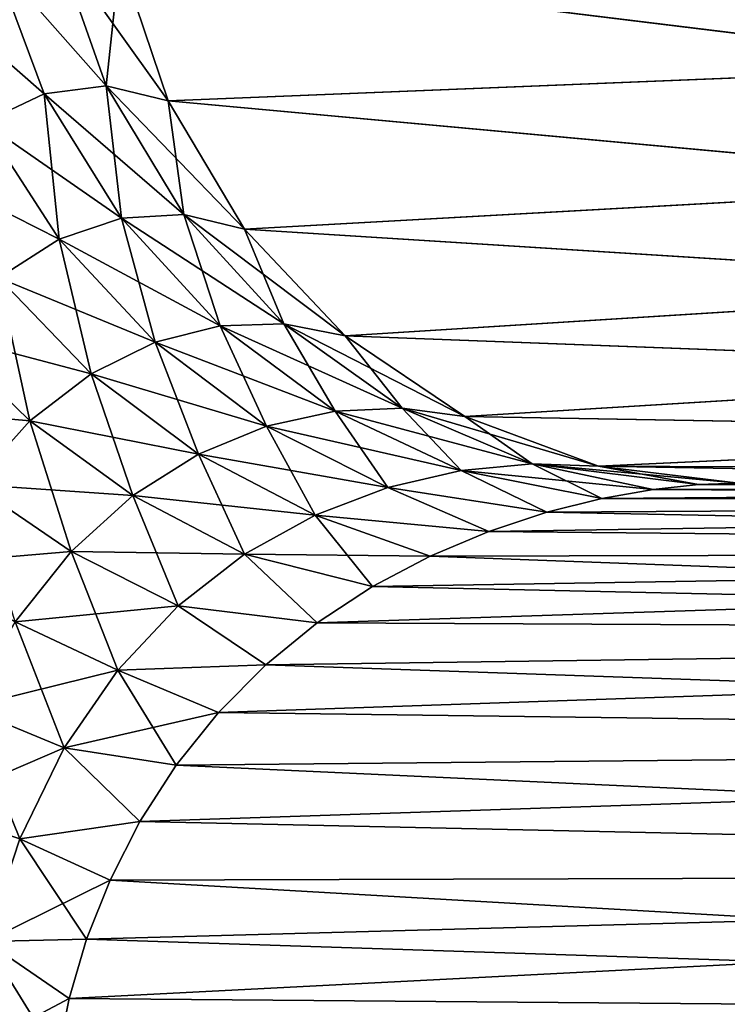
# Model space of a CAD drawing. Header units: millimetres. Extents: x -272 to -228, y -64 to 39.
# Tile 77 of 245: x -266.312 to -265.798, y -4.379 to -3.663. Entities that reach past the tile are written whole.
import ezdxf

# ---------------------------------------------------------------- set-up
doc = ezdxf.new("R2010")
doc.units = ezdxf.units.MM
doc.header["$LTSCALE"] = 26.699852
for name, color, linetype in [('133', 7, 'CONTINUOUS'), ('146', 7, 'CONTINUOUS'), ('148', 7, 'CONTINUOUS'), ('177', 7, 'CONTINUOUS'), ('180', 7, 'CONTINUOUS'), ('214', 7, 'CONTINUOUS'), ('216', 7, 'CONTINUOUS')]:
    doc.layers.add(name, color=color, linetype=linetype)

msp = doc.modelspace()

# ---------------------------------------------------------------- linework, layer by layer
at = {"layer": '133', "color": 31, "linetype": 'Continuous', "true_color": 0xffba99}
for points in [[(-266.35095, -58.50872, 2.9519), (-266.02323, -58.50872, 4.39581), (-267.35653, 1.18245, 3.2445), (-266.35095, -58.50872, 2.9519)], [(-267.35653, 1.18245, 3.2445), (-266.02323, -58.50872, 4.39581), (-266.98313, 1.18245, 4.83212), (-267.35653, 1.18245, 3.2445)], [(-266.05994, -32.12317, 5.80192), (-266.57259, -4.50523, 5.79907), (-266.98313, 1.18245, 4.83212), (-266.05994, -32.12317, 5.80192)], [(-265.5683, -58.50872, 5.80476), (-266.05994, -32.12317, 5.80192), (-266.98313, 1.18245, 4.83212), (-265.5683, -58.50872, 5.80476)], [(-266.02323, -58.50872, 4.39581), (-265.5683, -58.50872, 5.80476), (-266.98313, 1.18245, 4.83212), (-266.02323, -58.50872, 4.39581)], [(-266.2054, -58.50872, -3.6677), (-266.35291, -58.50872, -2.94102), (-267.01048, -4, -4.38558), (-266.2054, -58.50872, -3.6677)], [(-266.02498, -58.50872, -4.38944), (-266.2054, -58.50872, -3.6677), (-267.01048, -4, -4.38558), (-266.02498, -58.50872, -4.38944)], [(-266.58195, -4, -5.79902), (-266.02498, -58.50872, -4.38944), (-267.01048, -4, -4.38558), (-266.58195, -4, -5.79902)], [(-265.81199, -58.50872, -5.10375), (-266.02498, -58.50872, -4.38944), (-266.58195, -4, -5.79902), (-265.81199, -58.50872, -5.10375)], [(-266.57727, -4.25275, -5.79904), (-265.81199, -58.50872, -5.10375), (-266.58195, -4, -5.79902), (-266.57727, -4.25275, -5.79904)], [(-266.57259, -4.50523, -5.79907), (-265.81199, -58.50872, -5.10375), (-266.57727, -4.25275, -5.79904), (-266.57259, -4.50523, -5.79907)]]:
    msp.add_3dface(points, dxfattribs=at)
at = {"layer": '146', "color": 31, "linetype": 'Continuous', "true_color": 0xffba99}
for points in [[(-265.5936, -3.69737, 8.01922), (-265.61979, -3.60502, 8.03269), (-266.23911, -3.618, 6.68496), (-265.5936, -3.69737, 8.01922)], [(-266.20404, -3.72214, 6.67052), (-265.5936, -3.69737, 8.01922), (-266.23911, -3.618, 6.68496), (-266.20404, -3.72214, 6.67052)], [(-265.55205, -3.7823, 7.99785), (-265.5936, -3.69737, 8.01922), (-266.20404, -3.72214, 6.67052), (-265.55205, -3.7823, 7.99785)], [(-266.1486, -3.81537, 6.6477), (-265.55205, -3.7823, 7.99785), (-266.20404, -3.72214, 6.67052), (-266.1486, -3.81537, 6.6477)], [(-265.49672, -3.85662, 7.96939), (-265.55205, -3.7823, 7.99785), (-266.1486, -3.81537, 6.6477), (-265.49672, -3.85662, 7.96939)], [(-266.07554, -3.8931, 6.61762), (-265.49672, -3.85662, 7.96939), (-266.1486, -3.81537, 6.6477), (-266.07554, -3.8931, 6.61762)], [(-265.42967, -3.91754, 7.93491), (-265.49672, -3.85662, 7.96939), (-266.07554, -3.8931, 6.61762), (-265.42967, -3.91754, 7.93491)], [(-265.98844, -3.95151, 6.58176), (-265.42967, -3.91754, 7.93491), (-266.07554, -3.8931, 6.61762), (-265.98844, -3.95151, 6.58176)], [(-265.35342, -3.96277, 7.8957), (-265.42967, -3.91754, 7.93491), (-265.98844, -3.95151, 6.58176), (-265.35342, -3.96277, 7.8957)], [(-265.89158, -3.98774, 6.54189), (-265.35342, -3.96277, 7.8957), (-265.98844, -3.95151, 6.58176), (-265.89158, -3.98774, 6.54189)], [(-265.27085, -3.9906, 7.85324), (-265.35342, -3.96277, 7.8957), (-265.89158, -3.98774, 6.54189), (-265.27085, -3.9906, 7.85324)], [(-265.78982, -4, 6.5), (-265.27085, -3.9906, 7.85324), (-265.89158, -3.98774, 6.54189), (-265.78982, -4, 6.5)]]:
    msp.add_3dface(points, dxfattribs=at)
at = {"layer": '148', "color": 31, "linetype": 'Continuous', "true_color": 0xffba99}
for points in [[(-265.61774, -3.60502, -8.03666), (-265.59156, -3.69737, -8.02318), (-266.23911, -3.618, -6.68496), (-265.61774, -3.60502, -8.03666)], [(-266.23911, -3.618, -6.68496), (-265.59156, -3.69737, -8.02318), (-266.20404, -3.72214, -6.67052), (-266.23911, -3.618, -6.68496)], [(-265.59156, -3.69737, -8.02318), (-265.55002, -3.7823, -8.00181), (-266.20404, -3.72214, -6.67052), (-265.59156, -3.69737, -8.02318)], [(-266.20404, -3.72214, -6.67052), (-265.55002, -3.7823, -8.00181), (-266.1486, -3.81537, -6.6477), (-266.20404, -3.72214, -6.67052)], [(-265.55002, -3.7823, -8.00181), (-265.49469, -3.85662, -7.97333), (-266.1486, -3.81537, -6.6477), (-265.55002, -3.7823, -8.00181)], [(-266.1486, -3.81537, -6.6477), (-265.49469, -3.85662, -7.97333), (-266.07554, -3.8931, -6.61762), (-266.1486, -3.81537, -6.6477)], [(-265.49469, -3.85662, -7.97333), (-265.42765, -3.91754, -7.93884), (-266.07554, -3.8931, -6.61762), (-265.49469, -3.85662, -7.97333)], [(-266.07554, -3.8931, -6.61762), (-265.42765, -3.91754, -7.93884), (-265.98844, -3.95151, -6.58176), (-266.07554, -3.8931, -6.61762)], [(-265.42765, -3.91754, -7.93884), (-265.35142, -3.96277, -7.89961), (-265.98844, -3.95151, -6.58176), (-265.42765, -3.91754, -7.93884)], [(-265.98844, -3.95151, -6.58176), (-265.35142, -3.96277, -7.89961), (-265.89158, -3.98774, -6.54189), (-265.98844, -3.95151, -6.58176)], [(-265.35142, -3.96277, -7.89961), (-265.26886, -3.9906, -7.85712), (-265.89158, -3.98774, -6.54189), (-265.35142, -3.96277, -7.89961)], [(-265.18307, -4, -7.81298), (-265.78982, -4, -6.5), (-265.89158, -3.98774, -6.54189), (-265.18307, -4, -7.81298)], [(-265.26886, -3.9906, -7.85712), (-265.18307, -4, -7.81298), (-265.89158, -3.98774, -6.54189), (-265.26886, -3.9906, -7.85712)]]:
    msp.add_3dface(points, dxfattribs=at)
at = {"layer": '177', "color": 31, "linetype": 'Continuous', "true_color": 0xffba99}
for points in [[(-265.81875, -4.00111, -6.46663), (-265.78982, -4, -6.5), (-264.49997, -4.01253, -6.38874), (-265.81875, -4.00111, -6.46663)], [(-265.88894, -4.01127, -6.39442), (-265.85188, -4.00472, -6.43147), (-264.49997, -4.01253, -6.38874), (-265.88894, -4.01127, -6.39442)], [(-265.85188, -4.00472, -6.43147), (-265.81875, -4.00111, -6.46663), (-264.49997, -4.01253, -6.38874), (-265.85188, -4.00472, -6.43147)], [(-265.92909, -4.02126, -6.35574), (-265.88894, -4.01127, -6.39442), (-264.49997, -4.01253, -6.38874), (-265.92909, -4.02126, -6.35574)], [(-264.49997, -4.04956, -6.28296), (-265.92909, -4.02126, -6.35574), (-264.49997, -4.01253, -6.38874), (-264.49997, -4.04956, -6.28296)], [(-265.97115, -4.03509, -6.31598), (-265.92909, -4.02126, -6.35574), (-264.49997, -4.04956, -6.28296), (-265.97115, -4.03509, -6.31598)], [(-266.01375, -4.05304, -6.27588), (-265.97115, -4.03509, -6.31598), (-264.49997, -4.04956, -6.28296), (-266.01375, -4.05304, -6.27588)], [(-264.49997, -4.10922, -6.18808), (-266.01375, -4.05304, -6.27588), (-264.49997, -4.04956, -6.28296), (-264.49997, -4.10922, -6.18808)], [(-266.0556, -4.07523, -6.23623), (-266.01375, -4.05304, -6.27588), (-264.49997, -4.10922, -6.18808), (-266.0556, -4.07523, -6.23623)], [(-266.09565, -4.10164, -6.19782), (-266.0556, -4.07523, -6.23623), (-264.49997, -4.10922, -6.18808), (-266.09565, -4.10164, -6.19782)], [(-266.13309, -4.13219, -6.1613), (-266.09565, -4.10164, -6.19782), (-264.49997, -4.10922, -6.18808), (-266.13309, -4.13219, -6.1613)], [(-264.49997, -4.18852, -6.10887), (-266.13309, -4.13219, -6.1613), (-264.49997, -4.10922, -6.18808), (-264.49997, -4.18852, -6.10887)], [(-266.16737, -4.1667, -6.12729), (-266.13309, -4.13219, -6.1613), (-264.49997, -4.18852, -6.10887), (-266.16737, -4.1667, -6.12729)], [(-266.19809, -4.20498, -6.09631), (-266.16737, -4.1667, -6.12729), (-264.49997, -4.18852, -6.10887), (-266.19809, -4.20498, -6.09631)], [(-264.49997, -4.28346, -6.04932), (-266.19809, -4.20498, -6.09631), (-264.49997, -4.18852, -6.10887), (-264.49997, -4.28346, -6.04932)], [(-266.22455, -4.2461, -6.06926), (-266.19809, -4.20498, -6.09631), (-264.49997, -4.28346, -6.04932), (-266.22455, -4.2461, -6.06926)], [(-266.24618, -4.28853, -6.04692), (-266.22455, -4.2461, -6.06926), (-264.49997, -4.28346, -6.04932), (-266.24618, -4.28853, -6.04692)], [(-264.49997, -4.38928, -6.01241), (-266.24618, -4.28853, -6.04692), (-264.49997, -4.28346, -6.04932), (-264.49997, -4.38928, -6.01241)], [(-266.26317, -4.33152, -6.02924), (-266.24618, -4.28853, -6.04692), (-264.49997, -4.38928, -6.01241), (-266.26317, -4.33152, -6.02924)], [(-266.27579, -4.37459, -6.01598), (-266.26317, -4.33152, -6.02924), (-264.49997, -4.38928, -6.01241), (-266.27579, -4.37459, -6.01598)], [(-266.28427, -4.41724, -6.0069), (-266.27579, -4.37459, -6.01598), (-264.49997, -4.38928, -6.01241), (-266.28427, -4.41724, -6.0069)]]:
    msp.add_3dface(points, dxfattribs=at)
at = {"layer": '180', "color": 31, "linetype": 'Continuous', "true_color": 0xffba99}
for points in [[(-266.28539, -3.60815, -6.58234), (-266.24894, -3.71128, -6.58339), (-266.33083, -3.61862, -6.4758), (-266.28539, -3.60815, -6.58234)], [(-266.23911, -3.618, -6.68496), (-266.24894, -3.71128, -6.58339), (-266.28539, -3.60815, -6.58234), (-266.23911, -3.618, -6.68496)], [(-266.33083, -3.61862, -6.4758), (-266.29396, -3.71711, -6.4901), (-266.37452, -3.64631, -6.36899), (-266.33083, -3.61862, -6.4758)], [(-266.24894, -3.71128, -6.58339), (-266.29396, -3.71711, -6.4901), (-266.33083, -3.61862, -6.4758), (-266.24894, -3.71128, -6.58339)], [(-266.23911, -3.618, -6.68496), (-266.20404, -3.72214, -6.67052), (-266.24894, -3.71128, -6.58339), (-266.23911, -3.618, -6.68496)], [(-266.29396, -3.71711, -6.4901), (-266.33818, -3.73804, -6.39432), (-266.37452, -3.64631, -6.36899), (-266.29396, -3.71711, -6.4901)], [(-266.24894, -3.71128, -6.58339), (-266.23789, -3.80746, -6.49389), (-266.29396, -3.71711, -6.4901), (-266.24894, -3.71128, -6.58339)], [(-266.20404, -3.72214, -6.67052), (-266.1927, -3.80485, -6.57436), (-266.24894, -3.71128, -6.58339), (-266.20404, -3.72214, -6.67052)], [(-266.1927, -3.80485, -6.57436), (-266.23789, -3.80746, -6.49389), (-266.24894, -3.71128, -6.58339), (-266.1927, -3.80485, -6.57436)], [(-266.29396, -3.71711, -6.4901), (-266.28315, -3.82281, -6.40966), (-266.33818, -3.73804, -6.39432), (-266.29396, -3.71711, -6.4901)], [(-266.23789, -3.80746, -6.49389), (-266.28315, -3.82281, -6.40966), (-266.29396, -3.71711, -6.4901), (-266.23789, -3.80746, -6.49389)], [(-266.20404, -3.72214, -6.67052), (-266.1486, -3.81537, -6.6477), (-266.1927, -3.80485, -6.57436), (-266.20404, -3.72214, -6.67052)], [(-266.28315, -3.82281, -6.40966), (-266.32724, -3.85084, -6.32437), (-266.33818, -3.73804, -6.39432), (-266.28315, -3.82281, -6.40966)], [(-266.1927, -3.80485, -6.57436), (-266.1663, -3.88565, -6.48473), (-266.23789, -3.80746, -6.49389), (-266.1927, -3.80485, -6.57436)], [(-266.1486, -3.81537, -6.6477), (-266.1199, -3.88428, -6.55456), (-266.1927, -3.80485, -6.57436), (-266.1486, -3.81537, -6.6477)], [(-266.1199, -3.88428, -6.55456), (-266.1663, -3.88565, -6.48473), (-266.1927, -3.80485, -6.57436), (-266.1199, -3.88428, -6.55456)], [(-266.23789, -3.80746, -6.49389), (-266.21347, -3.8976, -6.41087), (-266.28315, -3.82281, -6.40966), (-266.23789, -3.80746, -6.49389)], [(-266.1663, -3.88565, -6.48473), (-266.21347, -3.8976, -6.41087), (-266.23789, -3.80746, -6.49389), (-266.1663, -3.88565, -6.48473)], [(-266.1486, -3.81537, -6.6477), (-266.07554, -3.8931, -6.61762), (-266.1199, -3.88428, -6.55456), (-266.1486, -3.81537, -6.6477)], [(-266.28315, -3.82281, -6.40966), (-266.25995, -3.92052, -6.33536), (-266.32724, -3.85084, -6.32437), (-266.28315, -3.82281, -6.40966)], [(-266.21347, -3.8976, -6.41087), (-266.25995, -3.92052, -6.33536), (-266.28315, -3.82281, -6.40966), (-266.21347, -3.8976, -6.41087)], [(-266.32724, -3.85084, -6.32437), (-266.30446, -3.95484, -6.26029), (-266.36902, -3.8917, -6.2404), (-266.32724, -3.85084, -6.32437)], [(-266.25995, -3.92052, -6.33536), (-266.30446, -3.95484, -6.26029), (-266.32724, -3.85084, -6.32437), (-266.25995, -3.92052, -6.33536)], [(-266.1663, -3.88565, -6.48473), (-266.13257, -3.95874, -6.39789), (-266.21347, -3.8976, -6.41087), (-266.1663, -3.88565, -6.48473)], [(-266.1199, -3.88428, -6.55456), (-266.08273, -3.94784, -6.46306), (-266.1663, -3.88565, -6.48473), (-266.1199, -3.88428, -6.55456)], [(-266.08273, -3.94784, -6.46306), (-266.13257, -3.95874, -6.39789), (-266.1663, -3.88565, -6.48473), (-266.08273, -3.94784, -6.46306)], [(-266.07554, -3.8931, -6.61762), (-266.03413, -3.94567, -6.52497), (-266.1199, -3.88428, -6.55456), (-266.07554, -3.8931, -6.61762)], [(-266.03413, -3.94567, -6.52497), (-266.08273, -3.94784, -6.46306), (-266.1199, -3.88428, -6.55456), (-266.03413, -3.94567, -6.52497)], [(-266.30446, -3.95484, -6.26029), (-266.34588, -4.00093, -6.18774), (-266.36902, -3.8917, -6.2404), (-266.30446, -3.95484, -6.26029)], [(-266.07554, -3.8931, -6.61762), (-265.98844, -3.95151, -6.58176), (-266.03413, -3.94567, -6.52497), (-266.07554, -3.8931, -6.61762)], [(-266.21347, -3.8976, -6.41087), (-266.18203, -3.97896, -6.33126), (-266.25995, -3.92052, -6.33536), (-266.21347, -3.8976, -6.41087)], [(-266.13257, -3.95874, -6.39789), (-266.18203, -3.97896, -6.33126), (-266.21347, -3.8976, -6.41087), (-266.13257, -3.95874, -6.39789)], [(-266.25995, -3.92052, -6.33536), (-266.22971, -4.00909, -6.2648), (-266.30446, -3.95484, -6.26029), (-266.25995, -3.92052, -6.33536)], [(-266.18203, -3.97896, -6.33126), (-266.22971, -4.00909, -6.2648), (-266.25995, -3.92052, -6.33536), (-266.18203, -3.97896, -6.33126)], [(-266.08273, -3.94784, -6.46306), (-266.04443, -4.00322, -6.37137), (-266.13257, -3.95874, -6.39789), (-266.08273, -3.94784, -6.46306)], [(-266.03413, -3.94567, -6.52497), (-265.99127, -3.99098, -6.42993), (-266.08273, -3.94784, -6.46306), (-266.03413, -3.94567, -6.52497)], [(-265.99127, -3.99098, -6.42993), (-266.04443, -4.00322, -6.37137), (-266.08273, -3.94784, -6.46306), (-265.99127, -3.99098, -6.42993)], [(-265.98844, -3.95151, -6.58176), (-265.9396, -3.98601, -6.48704), (-266.03413, -3.94567, -6.52497), (-265.98844, -3.95151, -6.58176)], [(-265.9396, -3.98601, -6.48704), (-265.99127, -3.99098, -6.42993), (-266.03413, -3.94567, -6.52497), (-265.9396, -3.98601, -6.48704)], [(-266.30446, -3.95484, -6.26029), (-266.27441, -4.04962, -6.20021), (-266.34588, -4.00093, -6.18774), (-266.30446, -3.95484, -6.26029)], [(-266.22971, -4.00909, -6.2648), (-266.27441, -4.04962, -6.20021), (-266.30446, -3.95484, -6.26029), (-266.22971, -4.00909, -6.2648)], [(-265.98844, -3.95151, -6.58176), (-265.89158, -3.98774, -6.54189), (-265.9396, -3.98601, -6.48704), (-265.98844, -3.95151, -6.58176)], [(-266.13257, -3.95874, -6.39789), (-266.0973, -4.02328, -6.31228), (-266.18203, -3.97896, -6.33126), (-266.13257, -3.95874, -6.39789)], [(-266.04443, -4.00322, -6.37137), (-266.0973, -4.02328, -6.31228), (-266.13257, -3.95874, -6.39789), (-266.04443, -4.00322, -6.37137)], [(-266.18203, -3.97896, -6.33126), (-266.14843, -4.05176, -6.25369), (-266.22971, -4.00909, -6.2648), (-266.18203, -3.97896, -6.33126)], [(-266.0973, -4.02328, -6.31228), (-266.14843, -4.05176, -6.25369), (-266.18203, -3.97896, -6.33126), (-266.0973, -4.02328, -6.31228)], [(-265.9396, -3.98601, -6.48704), (-265.88894, -4.01127, -6.39442), (-265.99127, -3.99098, -6.42993), (-265.9396, -3.98601, -6.48704)], [(-265.89158, -3.98774, -6.54189), (-265.81875, -4.00111, -6.46663), (-265.9396, -3.98601, -6.48704), (-265.89158, -3.98774, -6.54189)], [(-265.81875, -4.00111, -6.46663), (-265.85188, -4.00472, -6.43147), (-265.9396, -3.98601, -6.48704), (-265.81875, -4.00111, -6.46663)], [(-265.85188, -4.00472, -6.43147), (-265.88894, -4.01127, -6.39442), (-265.9396, -3.98601, -6.48704), (-265.85188, -4.00472, -6.43147)], [(-265.99127, -3.99098, -6.42993), (-265.92909, -4.02126, -6.35574), (-266.04443, -4.00322, -6.37137), (-265.99127, -3.99098, -6.42993)], [(-265.88894, -4.01127, -6.39442), (-265.92909, -4.02126, -6.35574), (-265.99127, -3.99098, -6.42993), (-265.88894, -4.01127, -6.39442)], [(-265.89158, -3.98774, -6.54189), (-265.78982, -4, -6.5), (-265.81875, -4.00111, -6.46663), (-265.89158, -3.98774, -6.54189)], [(-266.27441, -4.04962, -6.20021), (-266.31503, -4.10092, -6.13936), (-266.34588, -4.00093, -6.18774), (-266.27441, -4.04962, -6.20021)], [(-266.04443, -4.00322, -6.37137), (-265.97115, -4.03509, -6.31598), (-266.0973, -4.02328, -6.31228), (-266.04443, -4.00322, -6.37137)], [(-265.92909, -4.02126, -6.35574), (-265.97115, -4.03509, -6.31598), (-266.04443, -4.00322, -6.37137), (-265.92909, -4.02126, -6.35574)], [(-266.22971, -4.00909, -6.2648), (-266.19659, -4.0892, -6.19681), (-266.27441, -4.04962, -6.20021), (-266.22971, -4.00909, -6.2648)], [(-266.14843, -4.05176, -6.25369), (-266.19659, -4.0892, -6.19681), (-266.22971, -4.00909, -6.2648), (-266.14843, -4.05176, -6.25369)], [(-266.0973, -4.02328, -6.31228), (-266.0556, -4.07523, -6.23623), (-266.14843, -4.05176, -6.25369), (-266.0973, -4.02328, -6.31228)], [(-265.97115, -4.03509, -6.31598), (-266.01375, -4.05304, -6.27588), (-266.0973, -4.02328, -6.31228), (-265.97115, -4.03509, -6.31598)], [(-266.01375, -4.05304, -6.27588), (-266.0556, -4.07523, -6.23623), (-266.0973, -4.02328, -6.31228), (-266.01375, -4.05304, -6.27588)], [(-266.27441, -4.04962, -6.20021), (-266.24063, -4.13607, -6.14311), (-266.31503, -4.10092, -6.13936), (-266.27441, -4.04962, -6.20021)], [(-266.19659, -4.0892, -6.19681), (-266.24063, -4.13607, -6.14311), (-266.27441, -4.04962, -6.20021), (-266.19659, -4.0892, -6.19681)], [(-266.14843, -4.05176, -6.25369), (-266.09565, -4.10164, -6.19782), (-266.19659, -4.0892, -6.19681), (-266.14843, -4.05176, -6.25369)], [(-266.0556, -4.07523, -6.23623), (-266.09565, -4.10164, -6.19782), (-266.14843, -4.05176, -6.25369), (-266.0556, -4.07523, -6.23623)], [(-266.19659, -4.0892, -6.19681), (-266.13309, -4.13219, -6.1613), (-266.24063, -4.13607, -6.14311), (-266.19659, -4.0892, -6.19681)], [(-266.09565, -4.10164, -6.19782), (-266.13309, -4.13219, -6.1613), (-266.19659, -4.0892, -6.19681), (-266.09565, -4.10164, -6.19782)], [(-266.31503, -4.10092, -6.13936), (-266.27943, -4.19256, -6.09439), (-266.35052, -4.16304, -6.08439), (-266.31503, -4.10092, -6.13936)], [(-266.24063, -4.13607, -6.14311), (-266.27943, -4.19256, -6.09439), (-266.31503, -4.10092, -6.13936), (-266.24063, -4.13607, -6.14311)], [(-266.24063, -4.13607, -6.14311), (-266.19809, -4.20498, -6.09631), (-266.27943, -4.19256, -6.09439), (-266.24063, -4.13607, -6.14311)], [(-266.13309, -4.13219, -6.1613), (-266.16737, -4.1667, -6.12729), (-266.24063, -4.13607, -6.14311), (-266.13309, -4.13219, -6.1613)], [(-266.16737, -4.1667, -6.12729), (-266.19809, -4.20498, -6.09631), (-266.24063, -4.13607, -6.14311), (-266.16737, -4.1667, -6.12729)], [(-266.35052, -4.16304, -6.08439), (-266.31178, -4.25849, -6.05273), (-266.37982, -4.23559, -6.03765), (-266.35052, -4.16304, -6.08439)], [(-266.27943, -4.19256, -6.09439), (-266.31178, -4.25849, -6.05273), (-266.35052, -4.16304, -6.08439), (-266.27943, -4.19256, -6.09439)], [(-266.27943, -4.19256, -6.09439), (-266.22455, -4.2461, -6.06926), (-266.31178, -4.25849, -6.05273), (-266.27943, -4.19256, -6.09439)], [(-266.19809, -4.20498, -6.09631), (-266.22455, -4.2461, -6.06926), (-266.27943, -4.19256, -6.09439), (-266.19809, -4.20498, -6.09631)], [(-266.31178, -4.25849, -6.05273), (-266.33636, -4.33311, -6.02042), (-266.37982, -4.23559, -6.03765), (-266.31178, -4.25849, -6.05273)], [(-266.22455, -4.2461, -6.06926), (-266.24618, -4.28853, -6.04692), (-266.31178, -4.25849, -6.05273), (-266.22455, -4.2461, -6.06926)], [(-266.31178, -4.25849, -6.05273), (-266.26317, -4.33152, -6.02924), (-266.33636, -4.33311, -6.02042), (-266.31178, -4.25849, -6.05273)], [(-266.24618, -4.28853, -6.04692), (-266.26317, -4.33152, -6.02924), (-266.31178, -4.25849, -6.05273), (-266.24618, -4.28853, -6.04692)], [(-266.33636, -4.33311, -6.02042), (-266.28427, -4.41724, -6.0069), (-266.35158, -4.41489, -5.99972), (-266.33636, -4.33311, -6.02042)], [(-266.26317, -4.33152, -6.02924), (-266.27579, -4.37459, -6.01598), (-266.33636, -4.33311, -6.02042), (-266.26317, -4.33152, -6.02924)], [(-266.27579, -4.37459, -6.01598), (-266.28427, -4.41724, -6.0069), (-266.33636, -4.33311, -6.02042), (-266.27579, -4.37459, -6.01598)]]:
    msp.add_3dface(points, dxfattribs=at)
at = {"layer": '214', "color": 31, "linetype": 'Continuous', "true_color": 0xffba99}
for points in [[(-264.49997, -4.01253, 6.38874), (-264.49997, -4, 6.5), (-265.88894, -4.01127, 6.39443), (-264.49997, -4.01253, 6.38874)], [(-265.88894, -4.01127, 6.39443), (-264.49997, -4, 6.5), (-265.85188, -4.00472, 6.43147), (-265.88894, -4.01127, 6.39443)], [(-265.85188, -4.00472, 6.43147), (-264.49997, -4, 6.5), (-265.81874, -4.00111, 6.46663), (-265.85188, -4.00472, 6.43147)], [(-264.49997, -4, 6.5), (-265.78982, -4, 6.5), (-265.81874, -4.00111, 6.46663), (-264.49997, -4, 6.5)], [(-264.49997, -4.04956, 6.28296), (-264.49997, -4.01253, 6.38874), (-265.97115, -4.03509, 6.31598), (-264.49997, -4.04956, 6.28296)], [(-265.97115, -4.03509, 6.31598), (-264.49997, -4.01253, 6.38874), (-265.92909, -4.02126, 6.35575), (-265.97115, -4.03509, 6.31598)], [(-265.92909, -4.02126, 6.35575), (-264.49997, -4.01253, 6.38874), (-265.88894, -4.01127, 6.39443), (-265.92909, -4.02126, 6.35575)], [(-266.01375, -4.05304, 6.27588), (-264.49997, -4.04956, 6.28296), (-265.97115, -4.03509, 6.31598), (-266.01375, -4.05304, 6.27588)], [(-264.49997, -4.10922, 6.18808), (-264.49997, -4.04956, 6.28296), (-266.09565, -4.10165, 6.19781), (-264.49997, -4.10922, 6.18808)], [(-266.09565, -4.10165, 6.19781), (-264.49997, -4.04956, 6.28296), (-266.05561, -4.07523, 6.23623), (-266.09565, -4.10165, 6.19781)], [(-266.05561, -4.07523, 6.23623), (-264.49997, -4.04956, 6.28296), (-266.01375, -4.05304, 6.27588), (-266.05561, -4.07523, 6.23623)], [(-266.13309, -4.13219, 6.1613), (-264.49997, -4.10922, 6.18808), (-266.09565, -4.10165, 6.19781), (-266.13309, -4.13219, 6.1613)], [(-264.49997, -4.18852, 6.10887), (-264.49997, -4.10922, 6.18808), (-266.16738, -4.16671, 6.12728), (-264.49997, -4.18852, 6.10887)], [(-266.16738, -4.16671, 6.12728), (-264.49997, -4.10922, 6.18808), (-266.13309, -4.13219, 6.1613), (-266.16738, -4.16671, 6.12728)], [(-266.1981, -4.20498, 6.09631), (-264.49997, -4.18852, 6.10887), (-266.16738, -4.16671, 6.12728), (-266.1981, -4.20498, 6.09631)], [(-264.49997, -4.28346, 6.04932), (-264.49997, -4.18852, 6.10887), (-266.22455, -4.2461, 6.06926), (-264.49997, -4.28346, 6.04932)], [(-266.22455, -4.2461, 6.06926), (-264.49997, -4.18852, 6.10887), (-266.1981, -4.20498, 6.09631), (-266.22455, -4.2461, 6.06926)], [(-266.24618, -4.28853, 6.04692), (-264.49997, -4.28346, 6.04932), (-266.22455, -4.2461, 6.06926), (-266.24618, -4.28853, 6.04692)], [(-264.49997, -4.38928, 6.01241), (-264.49997, -4.28346, 6.04932), (-266.2758, -4.37459, 6.01598), (-264.49997, -4.38928, 6.01241)], [(-266.2758, -4.37459, 6.01598), (-264.49997, -4.28346, 6.04932), (-266.26317, -4.33152, 6.02924), (-266.2758, -4.37459, 6.01598)], [(-266.26317, -4.33152, 6.02924), (-264.49997, -4.28346, 6.04932), (-266.24618, -4.28853, 6.04692), (-266.26317, -4.33152, 6.02924)], [(-266.28427, -4.41724, 6.0069), (-264.49997, -4.38928, 6.01241), (-266.2758, -4.37459, 6.01598), (-266.28427, -4.41724, 6.0069)]]:
    msp.add_3dface(points, dxfattribs=at)
at = {"layer": '216', "color": 31, "linetype": 'Continuous', "true_color": 0xffba99}
for points in [[(-266.33083, -3.61862, 6.4758), (-266.24894, -3.71128, 6.58339), (-266.28539, -3.60815, 6.58234), (-266.33083, -3.61862, 6.4758)], [(-266.20404, -3.72214, 6.67052), (-266.23911, -3.618, 6.68496), (-266.28539, -3.60815, 6.58234), (-266.20404, -3.72214, 6.67052)], [(-266.24894, -3.71128, 6.58339), (-266.20404, -3.72214, 6.67052), (-266.28539, -3.60815, 6.58234), (-266.24894, -3.71128, 6.58339)], [(-266.37452, -3.64631, 6.36899), (-266.29396, -3.71711, 6.4901), (-266.33083, -3.61862, 6.4758), (-266.37452, -3.64631, 6.36899)], [(-266.29396, -3.71711, 6.4901), (-266.24894, -3.71128, 6.58339), (-266.33083, -3.61862, 6.4758), (-266.29396, -3.71711, 6.4901)], [(-266.33818, -3.73804, 6.39432), (-266.29396, -3.71711, 6.4901), (-266.37452, -3.64631, 6.36899), (-266.33818, -3.73804, 6.39432)], [(-266.29396, -3.71711, 6.4901), (-266.1927, -3.80485, 6.57436), (-266.24894, -3.71128, 6.58339), (-266.29396, -3.71711, 6.4901)], [(-266.1486, -3.81537, 6.6477), (-266.20404, -3.72214, 6.67052), (-266.24894, -3.71128, 6.58339), (-266.1486, -3.81537, 6.6477)], [(-266.1927, -3.80485, 6.57436), (-266.1486, -3.81537, 6.6477), (-266.24894, -3.71128, 6.58339), (-266.1927, -3.80485, 6.57436)], [(-266.33818, -3.73804, 6.39432), (-266.23789, -3.80746, 6.49389), (-266.29396, -3.71711, 6.4901), (-266.33818, -3.73804, 6.39432)], [(-266.23789, -3.80746, 6.49389), (-266.1927, -3.80485, 6.57436), (-266.29396, -3.71711, 6.4901), (-266.23789, -3.80746, 6.49389)], [(-266.38058, -3.77334, 6.29885), (-266.28315, -3.82281, 6.40966), (-266.33818, -3.73804, 6.39432), (-266.38058, -3.77334, 6.29885)], [(-266.28315, -3.82281, 6.40966), (-266.23789, -3.80746, 6.49389), (-266.33818, -3.73804, 6.39432), (-266.28315, -3.82281, 6.40966)], [(-266.32724, -3.85084, 6.32437), (-266.28315, -3.82281, 6.40966), (-266.38058, -3.77334, 6.29885), (-266.32724, -3.85084, 6.32437)], [(-266.23789, -3.80746, 6.49389), (-266.1199, -3.88428, 6.55456), (-266.1927, -3.80485, 6.57436), (-266.23789, -3.80746, 6.49389)], [(-266.07554, -3.8931, 6.61762), (-266.1486, -3.81537, 6.6477), (-266.1927, -3.80485, 6.57436), (-266.07554, -3.8931, 6.61762)], [(-266.1199, -3.88428, 6.55456), (-266.07554, -3.8931, 6.61762), (-266.1927, -3.80485, 6.57436), (-266.1199, -3.88428, 6.55456)], [(-266.28315, -3.82281, 6.40966), (-266.1663, -3.88565, 6.48473), (-266.23789, -3.80746, 6.49389), (-266.28315, -3.82281, 6.40966)], [(-266.1663, -3.88565, 6.48473), (-266.1199, -3.88428, 6.55456), (-266.23789, -3.80746, 6.49389), (-266.1663, -3.88565, 6.48473)], [(-266.32724, -3.85084, 6.32437), (-266.21347, -3.8976, 6.41087), (-266.28315, -3.82281, 6.40966), (-266.32724, -3.85084, 6.32437)], [(-266.21347, -3.8976, 6.41087), (-266.1663, -3.88565, 6.48473), (-266.28315, -3.82281, 6.40966), (-266.21347, -3.8976, 6.41087)], [(-266.36902, -3.8917, 6.2404), (-266.25995, -3.92052, 6.33536), (-266.32724, -3.85084, 6.32437), (-266.36902, -3.8917, 6.2404)], [(-266.25995, -3.92052, 6.33536), (-266.21347, -3.8976, 6.41087), (-266.32724, -3.85084, 6.32437), (-266.25995, -3.92052, 6.33536)], [(-266.21347, -3.8976, 6.41087), (-266.08273, -3.94784, 6.46306), (-266.1663, -3.88565, 6.48473), (-266.21347, -3.8976, 6.41087)], [(-266.1663, -3.88565, 6.48473), (-266.03413, -3.94567, 6.52497), (-266.1199, -3.88428, 6.55456), (-266.1663, -3.88565, 6.48473)], [(-266.08273, -3.94784, 6.46306), (-266.03413, -3.94567, 6.52497), (-266.1663, -3.88565, 6.48473), (-266.08273, -3.94784, 6.46306)], [(-265.98844, -3.95151, 6.58176), (-266.07554, -3.8931, 6.61762), (-266.1199, -3.88428, 6.55456), (-265.98844, -3.95151, 6.58176)], [(-266.03413, -3.94567, 6.52497), (-265.98844, -3.95151, 6.58176), (-266.1199, -3.88428, 6.55456), (-266.03413, -3.94567, 6.52497)], [(-266.40748, -3.94552, 6.16001), (-266.30446, -3.95484, 6.26029), (-266.36902, -3.8917, 6.2404), (-266.40748, -3.94552, 6.16001)], [(-266.30446, -3.95484, 6.26029), (-266.25995, -3.92052, 6.33536), (-266.36902, -3.8917, 6.2404), (-266.30446, -3.95484, 6.26029)], [(-266.25995, -3.92052, 6.33536), (-266.13257, -3.95874, 6.39789), (-266.21347, -3.8976, 6.41087), (-266.25995, -3.92052, 6.33536)], [(-266.13257, -3.95874, 6.39789), (-266.08273, -3.94784, 6.46306), (-266.21347, -3.8976, 6.41087), (-266.13257, -3.95874, 6.39789)], [(-266.30446, -3.95484, 6.26029), (-266.18203, -3.97896, 6.33126), (-266.25995, -3.92052, 6.33536), (-266.30446, -3.95484, 6.26029)], [(-266.18203, -3.97896, 6.33126), (-266.13257, -3.95874, 6.39789), (-266.25995, -3.92052, 6.33536), (-266.18203, -3.97896, 6.33126)], [(-266.34588, -4.00093, 6.18774), (-266.30446, -3.95484, 6.26029), (-266.40748, -3.94552, 6.16001), (-266.34588, -4.00093, 6.18774)], [(-266.13257, -3.95874, 6.39789), (-265.99127, -3.99098, 6.42993), (-266.08273, -3.94784, 6.46306), (-266.13257, -3.95874, 6.39789)], [(-266.08273, -3.94784, 6.46306), (-265.9396, -3.98601, 6.48704), (-266.03413, -3.94567, 6.52497), (-266.08273, -3.94784, 6.46306)], [(-265.99127, -3.99098, 6.42993), (-265.9396, -3.98601, 6.48704), (-266.08273, -3.94784, 6.46306), (-265.99127, -3.99098, 6.42993)], [(-265.89158, -3.98774, 6.54189), (-265.98844, -3.95151, 6.58176), (-266.03413, -3.94567, 6.52497), (-265.89158, -3.98774, 6.54189)], [(-265.9396, -3.98601, 6.48704), (-265.89158, -3.98774, 6.54189), (-266.03413, -3.94567, 6.52497), (-265.9396, -3.98601, 6.48704)], [(-266.34588, -4.00093, 6.18774), (-266.22971, -4.00909, 6.2648), (-266.30446, -3.95484, 6.26029), (-266.34588, -4.00093, 6.18774)], [(-266.22971, -4.00909, 6.2648), (-266.18203, -3.97896, 6.33126), (-266.30446, -3.95484, 6.26029), (-266.22971, -4.00909, 6.2648)], [(-266.18203, -3.97896, 6.33126), (-266.04443, -4.00322, 6.37137), (-266.13257, -3.95874, 6.39789), (-266.18203, -3.97896, 6.33126)], [(-266.04443, -4.00322, 6.37137), (-265.99127, -3.99098, 6.42993), (-266.13257, -3.95874, 6.39789), (-266.04443, -4.00322, 6.37137)], [(-266.22971, -4.00909, 6.2648), (-266.0973, -4.02328, 6.31228), (-266.18203, -3.97896, 6.33126), (-266.22971, -4.00909, 6.2648)], [(-266.0973, -4.02328, 6.31228), (-266.04443, -4.00322, 6.37137), (-266.18203, -3.97896, 6.33126), (-266.0973, -4.02328, 6.31228)], [(-265.99127, -3.99098, 6.42993), (-265.85188, -4.00472, 6.43147), (-265.9396, -3.98601, 6.48704), (-265.99127, -3.99098, 6.42993)], [(-265.78982, -4, 6.5), (-265.89158, -3.98774, 6.54189), (-265.9396, -3.98601, 6.48704), (-265.78982, -4, 6.5)], [(-265.81874, -4.00111, 6.46663), (-265.78982, -4, 6.5), (-265.9396, -3.98601, 6.48704), (-265.81874, -4.00111, 6.46663)], [(-265.85188, -4.00472, 6.43147), (-265.81874, -4.00111, 6.46663), (-265.9396, -3.98601, 6.48704), (-265.85188, -4.00472, 6.43147)], [(-266.04443, -4.00322, 6.37137), (-265.92909, -4.02126, 6.35575), (-265.99127, -3.99098, 6.42993), (-266.04443, -4.00322, 6.37137)], [(-265.92909, -4.02126, 6.35575), (-265.88894, -4.01127, 6.39443), (-265.99127, -3.99098, 6.42993), (-265.92909, -4.02126, 6.35575)], [(-265.88894, -4.01127, 6.39443), (-265.85188, -4.00472, 6.43147), (-265.99127, -3.99098, 6.42993), (-265.88894, -4.01127, 6.39443)], [(-266.38318, -4.05896, 6.11987), (-266.27441, -4.04962, 6.20021), (-266.34588, -4.00093, 6.18774), (-266.38318, -4.05896, 6.11987)], [(-266.27441, -4.04962, 6.20021), (-266.22971, -4.00909, 6.2648), (-266.34588, -4.00093, 6.18774), (-266.27441, -4.04962, 6.20021)], [(-266.0973, -4.02328, 6.31228), (-265.97115, -4.03509, 6.31598), (-266.04443, -4.00322, 6.37137), (-266.0973, -4.02328, 6.31228)], [(-265.97115, -4.03509, 6.31598), (-265.92909, -4.02126, 6.35575), (-266.04443, -4.00322, 6.37137), (-265.97115, -4.03509, 6.31598)], [(-266.27441, -4.04962, 6.20021), (-266.14843, -4.05176, 6.25369), (-266.22971, -4.00909, 6.2648), (-266.27441, -4.04962, 6.20021)], [(-266.14843, -4.05176, 6.25369), (-266.0973, -4.02328, 6.31228), (-266.22971, -4.00909, 6.2648), (-266.14843, -4.05176, 6.25369)], [(-266.14843, -4.05176, 6.25369), (-266.01375, -4.05304, 6.27588), (-266.0973, -4.02328, 6.31228), (-266.14843, -4.05176, 6.25369)], [(-266.01375, -4.05304, 6.27588), (-265.97115, -4.03509, 6.31598), (-266.0973, -4.02328, 6.31228), (-266.01375, -4.05304, 6.27588)], [(-266.31503, -4.10092, 6.13936), (-266.27441, -4.04962, 6.20021), (-266.38318, -4.05896, 6.11987), (-266.31503, -4.10092, 6.13936)], [(-266.31503, -4.10092, 6.13936), (-266.19659, -4.0892, 6.19681), (-266.27441, -4.04962, 6.20021), (-266.31503, -4.10092, 6.13936)], [(-266.19659, -4.0892, 6.19681), (-266.14843, -4.05176, 6.25369), (-266.27441, -4.04962, 6.20021), (-266.19659, -4.0892, 6.19681)], [(-266.19659, -4.0892, 6.19681), (-266.09565, -4.10165, 6.19781), (-266.14843, -4.05176, 6.25369), (-266.19659, -4.0892, 6.19681)], [(-266.09565, -4.10165, 6.19781), (-266.05561, -4.07523, 6.23623), (-266.14843, -4.05176, 6.25369), (-266.09565, -4.10165, 6.19781)], [(-266.05561, -4.07523, 6.23623), (-266.01375, -4.05304, 6.27588), (-266.14843, -4.05176, 6.25369), (-266.05561, -4.07523, 6.23623)], [(-266.24063, -4.13607, 6.14311), (-266.19659, -4.0892, 6.19681), (-266.31503, -4.10092, 6.13936), (-266.24063, -4.13607, 6.14311)], [(-266.24063, -4.13607, 6.14311), (-266.13309, -4.13219, 6.1613), (-266.19659, -4.0892, 6.19681), (-266.24063, -4.13607, 6.14311)], [(-266.13309, -4.13219, 6.1613), (-266.09565, -4.10165, 6.19781), (-266.19659, -4.0892, 6.19681), (-266.13309, -4.13219, 6.1613)], [(-266.35052, -4.16304, 6.08439), (-266.24063, -4.13607, 6.14311), (-266.31503, -4.10092, 6.13936), (-266.35052, -4.16304, 6.08439)], [(-266.27943, -4.19256, 6.09439), (-266.24063, -4.13607, 6.14311), (-266.35052, -4.16304, 6.08439), (-266.27943, -4.19256, 6.09439)], [(-266.27943, -4.19256, 6.09439), (-266.16738, -4.16671, 6.12728), (-266.24063, -4.13607, 6.14311), (-266.27943, -4.19256, 6.09439)], [(-266.16738, -4.16671, 6.12728), (-266.13309, -4.13219, 6.1613), (-266.24063, -4.13607, 6.14311), (-266.16738, -4.16671, 6.12728)], [(-266.37982, -4.23559, 6.03765), (-266.27943, -4.19256, 6.09439), (-266.35052, -4.16304, 6.08439), (-266.37982, -4.23559, 6.03765)], [(-266.1981, -4.20498, 6.09631), (-266.16738, -4.16671, 6.12728), (-266.27943, -4.19256, 6.09439), (-266.1981, -4.20498, 6.09631)], [(-266.31178, -4.25849, 6.05273), (-266.27943, -4.19256, 6.09439), (-266.37982, -4.23559, 6.03765), (-266.31178, -4.25849, 6.05273)], [(-266.31178, -4.25849, 6.05273), (-266.22455, -4.2461, 6.06926), (-266.27943, -4.19256, 6.09439), (-266.31178, -4.25849, 6.05273)], [(-266.22455, -4.2461, 6.06926), (-266.1981, -4.20498, 6.09631), (-266.27943, -4.19256, 6.09439), (-266.22455, -4.2461, 6.06926)], [(-266.24618, -4.28853, 6.04692), (-266.22455, -4.2461, 6.06926), (-266.31178, -4.25849, 6.05273), (-266.24618, -4.28853, 6.04692)], [(-266.33636, -4.33311, 6.02042), (-266.24618, -4.28853, 6.04692), (-266.31178, -4.25849, 6.05273), (-266.33636, -4.33311, 6.02042)], [(-266.26317, -4.33152, 6.02924), (-266.24618, -4.28853, 6.04692), (-266.33636, -4.33311, 6.02042), (-266.26317, -4.33152, 6.02924)], [(-266.35158, -4.41489, 5.99972), (-266.2758, -4.37459, 6.01598), (-266.33636, -4.33311, 6.02042), (-266.35158, -4.41489, 5.99972)], [(-266.2758, -4.37459, 6.01598), (-266.26317, -4.33152, 6.02924), (-266.33636, -4.33311, 6.02042), (-266.2758, -4.37459, 6.01598)], [(-266.28427, -4.41724, 6.0069), (-266.2758, -4.37459, 6.01598), (-266.35158, -4.41489, 5.99972), (-266.28427, -4.41724, 6.0069)]]:
    msp.add_3dface(points, dxfattribs=at)

doc.saveas('drawing.dxf')
